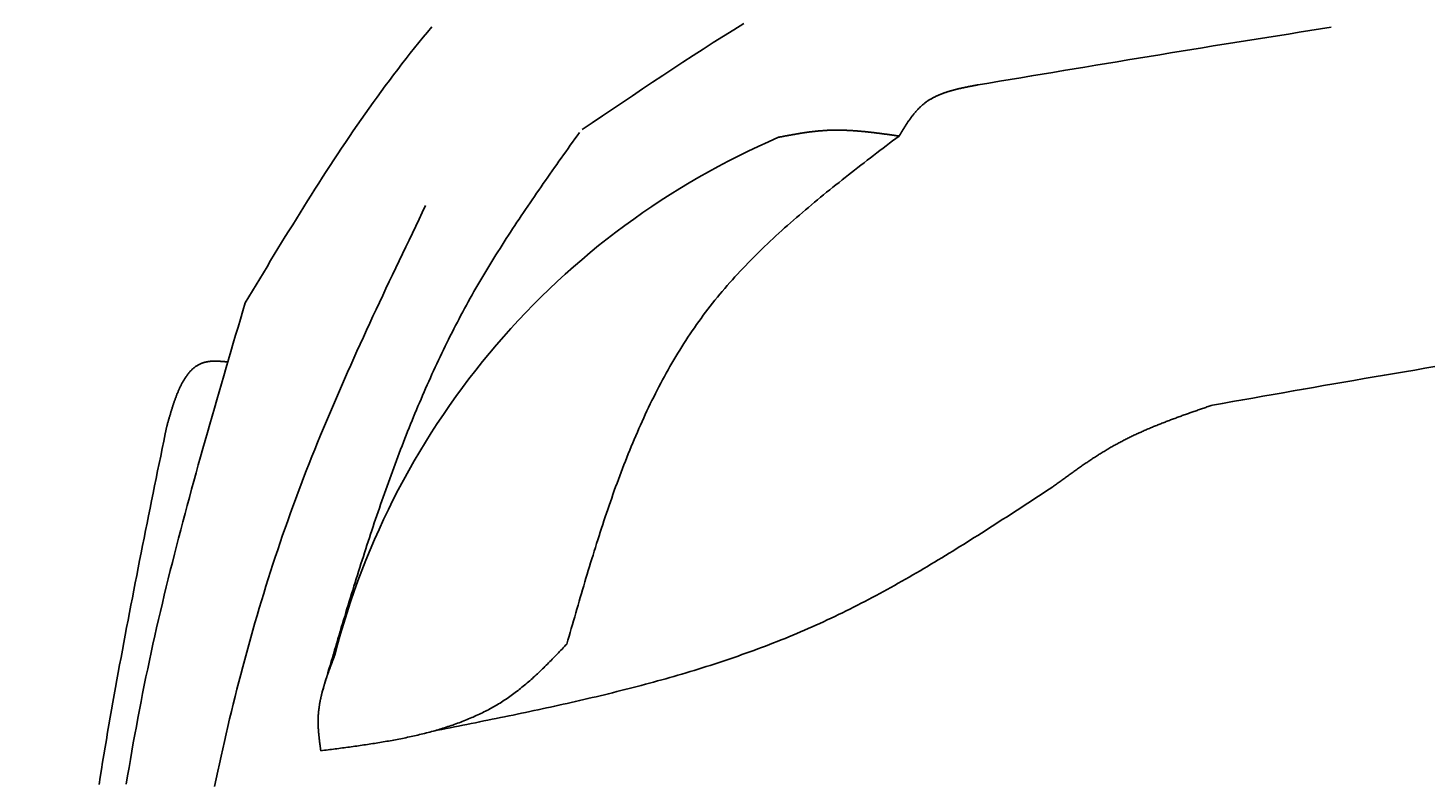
# Model space of a CAD drawing. Extents: x 715 to 7297, y 267 to 3702.
# Tile 10 of 62: x 1204 to 1818, y 2504 to 2834. Entities that reach past the tile are written whole.
import ezdxf

# ---------------------------------------------------------------- set-up
doc = ezdxf.new("R2010")
doc.units = 0
doc.layers.get('0').update_dxf_attribs({"linetype": 'CONTINUOUS'})
doc.layers.get('DEFPOINTS').update_dxf_attribs({"linetype": 'CONTINUOUS'})
for name, color, linetype in [('4', 3, 'CONTINUOUS'), ('5', 3, 'CONTINUOUS'), ('CAR', 10, 'CONTINUOUS')]:
    doc.layers.add(name, color=color, linetype=linetype)
doc.styles.get("Standard").update_dxf_attribs({"font": 'ISOCP.SHX'})
doc.dimstyles.get("Standard").update_dxf_attribs({"dimtxt": 2.5, "dimasz": 2.5, "dimexe": 1.25, "dimexo": 0.625, "dimtad": 1, "dimcen": 2.5, "dimazin": 3, "dimtfac": 1, "dimtmove": 0, "dimatfit": 3})

# ---------------------------------------------------------------- blocks, each defined once
blk = doc.blocks.new('PUNKT')
at = {"layer": '4', "color": 0, "linetype": 'BYBLOCK'}
blk.add_line((-0.5, 0), (-1, 0), dxfattribs=at)
at = {"layer": '4', "color": 0, "linetype": 'BYBLOCK', "const_width": 0.5}
blk.add_lwpolyline([(-0.25, 0, 1), (0.25, 0, 1)], format="xyb", close=True, dxfattribs=at)
blk = doc.blocks.new('*U16')
at = {"layer": '5', "color": 2}
blk.add_text('300', height=70, rotation=90, dxfattribs=at).set_placement((785.85, 1713.74))
blk = doc.blocks.new('*D4')
at = {"layer": '5'}
for p, q in [((1352.73, 3287.27), (775.85, 3287.27)), ((815.85, 327.27), (815.85, 3247.27)), ((1352.77, 287.27), (775.85, 287.27))]:
    blk.add_line(p, q, dxfattribs=at)
at = {"layer": 'DEFPOINTS', "color": 0}
for p in [(815.85, 3287.27), (1372.73, 3287.27), (1372.77, 287.27)]:
    blk.add_point(p, dxfattribs=at)
blk.add_blockref('*U16', (0, 0))
at = {"layer": '5', "xscale": 40, "yscale": 40, "zscale": 40}
for p, rotation in [((815.85, 3287.27), 90), ((815.85, 287.27), 270)]:
    blk.add_blockref('PUNKT', p, dxfattribs=dict(at, rotation=rotation))

msp = doc.modelspace()

# ---------------------------------------------------------------- linework, layer by layer
at = {"layer": 'CAR'}
for points in [[(1446.91, 2789.1, 0), (1451.31, 2792.07, 0), (1455.72, 2795.04, 0), (1460.12, 2798.01, 0), (1464.53, 2800.97, 0), (1468.94, 2803.93, 0), (1473.35, 2806.88, 0), (1477.77, 2809.82, 0), (1482.19, 2812.75, 0), (1486.61, 2815.67, 0), (1491.04, 2818.58, 0), (1495.48, 2821.47, 0), (1499.92, 2824.34, 0), (1504.37, 2827.19, 0), (1508.83, 2830.03, 0), (1513.29, 2832.84, 0), (1517.77, 2835.63, 0)], [(1299.16, 2713.13, 0), (1300.75, 2715.77, 0), (1302.34, 2718.41, 0), (1303.94, 2721.06, 0), (1305.53, 2723.7, 0), (1307.13, 2726.34, 0), (1308.72, 2728.97, 0), (1310.32, 2731.61, 0), (1311.92, 2734.25, 0), (1313.53, 2736.88, 0), (1315.13, 2739.51, 0), (1316.74, 2742.13, 0), (1318.35, 2744.75, 0), (1319.97, 2747.37, 0), (1321.59, 2749.99, 0), (1323.21, 2752.6, 0), (1324.84, 2755.2, 0), (1326.47, 2757.8, 0), (1328.11, 2760.39, 0), (1329.75, 2762.98, 0), (1331.4, 2765.56, 0), (1333.06, 2768.14, 0), (1334.72, 2770.71, 0), (1336.38, 2773.27, 0), (1338.06, 2775.83, 0), (1339.74, 2778.37, 0), (1341.43, 2780.91, 0), (1343.12, 2783.44, 0), (1344.83, 2785.97, 0), (1346.54, 2788.48, 0), (1348.26, 2790.98, 0), (1349.99, 2793.48, 0), (1351.73, 2795.96, 0), (1353.48, 2798.44, 0), (1355.24, 2800.9, 0), (1357, 2803.35, 0), (1358.78, 2805.79, 0), (1360.57, 2808.23, 0), (1362.37, 2810.64, 0), (1364.18, 2813.05, 0), (1366, 2815.44, 0), (1367.84, 2817.82, 0), (1369.68, 2820.19, 0), (1371.54, 2822.55, 0), (1373.42, 2824.89, 0), (1375.3, 2827.21, 0), (1377.2, 2829.52, 0), (1379.11, 2831.82, 0), (1381.03, 2834.1, 0)], [(1775.28, 2833.9, 0), (1770.57, 2833.17, 0), (1765.86, 2832.44, 0), (1761.15, 2831.7, 0), (1756.44, 2830.96, 0), (1751.74, 2830.22, 0), (1747.03, 2829.47, 0), (1742.33, 2828.72, 0), (1737.63, 2827.97, 0), (1732.93, 2827.22, 0), (1728.24, 2826.46, 0), (1723.54, 2825.71, 0), (1718.85, 2824.95, 0), (1714.16, 2824.19, 0), (1709.47, 2823.42, 0), (1704.78, 2822.66, 0), (1700.09, 2821.89, 0), (1695.4, 2821.12, 0), (1690.72, 2820.35, 0), (1686.03, 2819.58, 0), (1681.35, 2818.81, 0), (1676.67, 2818.04, 0), (1671.98, 2817.26, 0), (1667.3, 2816.49, 0), (1662.62, 2815.71, 0), (1657.94, 2814.93, 0), (1653.26, 2814.16, 0), (1648.58, 2813.38, 0), (1643.91, 2812.6, 0), (1639.23, 2811.82, 0), (1634.55, 2811.04, 0), (1629.87, 2810.26, 0), (1625.2, 2809.48, 0), (1620.52, 2808.7, 0)], [(1620.52, 2808.7, 0), (1620.24, 2808.65, 0), (1619.95, 2808.59, 0), (1619.67, 2808.54, 0), (1619.39, 2808.49, 0), (1619.11, 2808.44, 0), (1618.82, 2808.38, 0), (1618.54, 2808.33, 0), (1618.26, 2808.28, 0), (1617.98, 2808.22, 0), (1617.7, 2808.17, 0), (1617.42, 2808.12, 0), (1617.14, 2808.06, 0), (1616.85, 2808.01, 0), (1616.57, 2807.95, 0), (1616.29, 2807.9, 0), (1616.01, 2807.84, 0), (1615.73, 2807.79, 0), (1615.45, 2807.73, 0), (1615.17, 2807.68, 0), (1614.9, 2807.62, 0), (1614.62, 2807.56, 0), (1614.34, 2807.5, 0), (1614.06, 2807.44, 0), (1613.78, 2807.38, 0), (1613.51, 2807.32, 0), (1613.23, 2807.26, 0), (1612.96, 2807.2, 0), (1612.68, 2807.14, 0), (1612.41, 2807.08, 0), (1612.13, 2807.01, 0), (1611.86, 2806.95, 0), (1611.58, 2806.89, 0), (1611.31, 2806.82, 0), (1611.04, 2806.75, 0), (1610.77, 2806.69, 0), (1610.5, 2806.62, 0), (1610.23, 2806.55, 0), (1609.96, 2806.48, 0), (1609.69, 2806.41, 0), (1609.42, 2806.33, 0), (1609.15, 2806.26, 0), (1608.89, 2806.19, 0), (1608.62, 2806.11, 0), (1608.36, 2806.03, 0), (1608.09, 2805.96, 0), (1607.83, 2805.88, 0), (1607.57, 2805.8, 0), (1607.31, 2805.72, 0), (1607.04, 2805.64, 0), (1606.78, 2805.55, 0), (1606.53, 2805.47, 0), (1606.27, 2805.38, 0), (1606.01, 2805.29, 0), (1605.75, 2805.2, 0), (1605.5, 2805.11, 0), (1605.25, 2805.02, 0), (1604.99, 2804.93, 0), (1604.74, 2804.83, 0), (1604.49, 2804.74, 0), (1604.24, 2804.64, 0), (1603.99, 2804.54, 0), (1603.74, 2804.44, 0), (1603.5, 2804.34, 0), (1603.25, 2804.24, 0), (1603.01, 2804.13, 0), (1602.76, 2804.02, 0), (1602.52, 2803.91, 0), (1602.28, 2803.8, 0), (1602.04, 2803.69, 0), (1601.8, 2803.58, 0), (1601.57, 2803.46, 0), (1601.33, 2803.34, 0), (1601.1, 2803.22, 0), (1600.87, 2803.1, 0), (1600.63, 2802.98, 0), (1600.4, 2802.85, 0), (1600.18, 2802.73, 0), (1599.95, 2802.6, 0), (1599.72, 2802.47, 0), (1599.5, 2802.33, 0), (1599.28, 2802.2, 0), (1599.05, 2802.06, 0), (1598.83, 2801.92, 0), (1598.62, 2801.78, 0), (1598.4, 2801.64, 0), (1598.18, 2801.49, 0), (1597.97, 2801.34, 0), (1597.76, 2801.19, 0), (1597.55, 2801.04, 0), (1597.34, 2800.89, 0), (1597.13, 2800.73, 0), (1596.93, 2800.57, 0), (1596.72, 2800.41, 0), (1596.52, 2800.24, 0), (1596.32, 2800.08, 0), (1596.12, 2799.91, 0), (1595.92, 2799.74, 0), (1595.73, 2799.57, 0), (1595.53, 2799.39, 0), (1595.34, 2799.21, 0), (1595.15, 2799.03, 0), (1594.96, 2798.85, 0), (1594.77, 2798.67, 0), (1594.58, 2798.48, 0), (1594.4, 2798.3, 0), (1594.22, 2798.11, 0), (1594.03, 2797.92, 0), (1593.85, 2797.72, 0), (1593.67, 2797.53, 0), (1593.49, 2797.33, 0), (1593.32, 2797.13, 0), (1593.14, 2796.93, 0), (1592.96, 2796.73, 0), (1592.79, 2796.53, 0), (1592.62, 2796.32, 0), (1592.45, 2796.11, 0), (1592.28, 2795.91, 0), (1592.11, 2795.7, 0), (1591.94, 2795.49, 0), (1591.77, 2795.27, 0), (1591.6, 2795.06, 0), (1591.44, 2794.84, 0), (1591.27, 2794.63, 0), (1591.11, 2794.41, 0), (1590.95, 2794.19, 0), (1590.79, 2793.97, 0), (1590.63, 2793.75, 0), (1590.47, 2793.53, 0), (1590.31, 2793.3, 0), (1590.15, 2793.08, 0), (1589.99, 2792.85, 0), (1589.83, 2792.62, 0), (1589.68, 2792.4, 0), (1589.52, 2792.17, 0), (1589.37, 2791.94, 0), (1589.21, 2791.71, 0), (1589.06, 2791.48, 0), (1588.9, 2791.24, 0), (1588.75, 2791.01, 0), (1588.6, 2790.78, 0), (1588.45, 2790.54, 0), (1588.3, 2790.31, 0), (1588.14, 2790.07, 0), (1587.99, 2789.84, 0), (1587.84, 2789.6, 0), (1587.69, 2789.36, 0), (1587.54, 2789.13, 0), (1587.4, 2788.89, 0), (1587.25, 2788.65, 0), (1587.1, 2788.41, 0), (1586.95, 2788.17, 0), (1586.8, 2787.93, 0), (1586.65, 2787.69, 0), (1586.51, 2787.45, 0), (1586.36, 2787.21, 0), (1586.21, 2786.97, 0), (1586.06, 2786.73, 0), (1585.92, 2786.49, 0), (1585.77, 2786.25, 0)], [(1332.97, 2542.63, 0), (1333.45, 2544.28, 0), (1333.94, 2545.94, 0), (1334.43, 2547.59, 0), (1334.91, 2549.25, 0), (1335.4, 2550.9, 0), (1335.89, 2552.56, 0), (1336.38, 2554.21, 0), (1336.87, 2555.87, 0), (1337.36, 2557.52, 0), (1337.84, 2559.17, 0), (1338.33, 2560.83, 0), (1338.83, 2562.48, 0), (1339.32, 2564.13, 0), (1339.81, 2565.78, 0), (1340.3, 2567.44, 0), (1340.8, 2569.09, 0), (1341.29, 2570.74, 0), (1341.79, 2572.39, 0), (1342.28, 2574.04, 0), (1342.78, 2575.69, 0), (1343.28, 2577.34, 0), (1343.78, 2578.99, 0), (1344.28, 2580.63, 0), (1344.79, 2582.28, 0), (1345.29, 2583.93, 0), (1345.8, 2585.57, 0), (1346.3, 2587.22, 0), (1346.81, 2588.86, 0), (1347.32, 2590.5, 0), (1347.84, 2592.15, 0), (1348.35, 2593.79, 0), (1348.87, 2595.43, 0), (1349.38, 2597.07, 0), (1349.9, 2598.7, 0), (1350.43, 2600.34, 0), (1350.95, 2601.98, 0), (1351.47, 2603.61, 0), (1352, 2605.25, 0), (1352.53, 2606.88, 0), (1353.07, 2608.51, 0), (1353.6, 2610.14, 0), (1354.14, 2611.77, 0), (1354.68, 2613.4, 0), (1355.22, 2615.03, 0), (1355.76, 2616.65, 0), (1356.31, 2618.28, 0), (1356.86, 2619.9, 0), (1357.41, 2621.52, 0), (1357.97, 2623.14, 0), (1358.53, 2624.76, 0), (1359.09, 2626.38, 0), (1359.65, 2627.99, 0), (1360.22, 2629.61, 0), (1360.79, 2631.22, 0), (1361.36, 2632.83, 0), (1361.94, 2634.44, 0), (1362.52, 2636.05, 0), (1363.1, 2637.65, 0), (1363.69, 2639.26, 0), (1364.28, 2640.86, 0), (1364.87, 2642.46, 0), (1365.47, 2644.06, 0), (1366.07, 2645.65, 0), (1366.68, 2647.25, 0), (1367.29, 2648.84, 0), (1367.9, 2650.43, 0), (1368.51, 2652.02, 0), (1369.13, 2653.61, 0), (1369.76, 2655.19, 0), (1370.38, 2656.78, 0), (1371.02, 2658.36, 0), (1371.65, 2659.94, 0), (1372.29, 2661.51, 0), (1372.94, 2663.09, 0), (1373.59, 2664.66, 0), (1374.24, 2666.23, 0), (1374.9, 2667.8, 0), (1375.56, 2669.36, 0), (1376.23, 2670.93, 0), (1376.9, 2672.49, 0), (1377.57, 2674.05, 0), (1378.25, 2675.6, 0), (1378.94, 2677.16, 0), (1379.63, 2678.71, 0), (1380.32, 2680.26, 0), (1381.02, 2681.8, 0), (1381.73, 2683.35, 0), (1382.44, 2684.89, 0), (1383.15, 2686.43, 0), (1383.87, 2687.96, 0), (1384.6, 2689.49, 0), (1385.33, 2691.02, 0), (1386.07, 2692.55, 0), (1386.81, 2694.08, 0), (1387.56, 2695.6, 0), (1388.31, 2697.12, 0), (1389.07, 2698.63, 0), (1389.83, 2700.15, 0), (1390.6, 2701.66, 0), (1391.38, 2703.16, 0), (1392.16, 2704.67, 0), (1392.95, 2706.17, 0), (1393.74, 2707.67, 0), (1394.54, 2709.16, 0), (1395.34, 2710.66, 0), (1396.16, 2712.15, 0), (1396.97, 2713.63, 0), (1397.8, 2715.11, 0), (1398.63, 2716.59, 0), (1399.46, 2718.07, 0), (1400.31, 2719.54, 0), (1401.15, 2721.01, 0), (1402.01, 2722.48, 0), (1402.87, 2723.94, 0), (1403.74, 2725.4, 0), (1404.61, 2726.86, 0), (1405.49, 2728.32, 0), (1406.37, 2729.77, 0), (1407.26, 2731.22, 0), (1408.15, 2732.67, 0), (1409.05, 2734.11, 0), (1409.95, 2735.55, 0), (1410.86, 2736.99, 0), (1411.78, 2738.43, 0), (1412.69, 2739.86, 0), (1413.62, 2741.3, 0), (1414.54, 2742.73, 0), (1415.47, 2744.16, 0), (1416.41, 2745.58, 0), (1417.34, 2747.01, 0), (1418.28, 2748.43, 0), (1419.23, 2749.85, 0), (1420.18, 2751.27, 0), (1421.13, 2752.69, 0), (1422.09, 2754.1, 0), (1423.04, 2755.52, 0), (1424.01, 2756.93, 0), (1424.97, 2758.34, 0), (1425.94, 2759.75, 0), (1426.91, 2761.16, 0), (1427.88, 2762.56, 0), (1428.85, 2763.97, 0), (1429.83, 2765.37, 0), (1430.81, 2766.78, 0), (1431.79, 2768.18, 0), (1432.77, 2769.58, 0), (1433.75, 2770.98, 0), (1434.74, 2772.38, 0), (1435.72, 2773.78, 0), (1436.71, 2775.18, 0), (1437.7, 2776.58, 0), (1438.69, 2777.98, 0), (1439.68, 2779.38, 0), (1440.67, 2780.77, 0), (1441.67, 2782.17, 0), (1442.66, 2783.56, 0), (1443.65, 2784.96, 0), (1444.65, 2786.36, 0), (1445.64, 2787.75, 0)], [(1585.77, 2786.25, 0), (1584.37, 2785.19, 0), (1582.98, 2784.13, 0), (1581.59, 2783.06, 0), (1580.19, 2782, 0), (1578.8, 2780.94, 0), (1577.41, 2779.88, 0), (1576.02, 2778.81, 0), (1574.63, 2777.75, 0), (1573.24, 2776.68, 0), (1571.86, 2775.61, 0), (1570.47, 2774.54, 0), (1569.09, 2773.47, 0), (1567.71, 2772.4, 0), (1566.33, 2771.33, 0), (1564.95, 2770.25, 0), (1563.58, 2769.18, 0), (1562.21, 2768.1, 0), (1560.84, 2767.02, 0), (1559.48, 2765.93, 0), (1558.11, 2764.85, 0), (1556.76, 2763.76, 0), (1555.4, 2762.67, 0), (1554.05, 2761.58, 0), (1552.7, 2760.48, 0), (1551.36, 2759.39, 0), (1550.02, 2758.28, 0), (1548.69, 2757.18, 0), (1547.36, 2756.07, 0), (1546.04, 2754.96, 0), (1544.72, 2753.84, 0), (1543.4, 2752.73, 0), (1542.09, 2751.6, 0), (1540.79, 2750.48, 0), (1539.49, 2749.35, 0), (1538.2, 2748.21, 0), (1536.92, 2747.07, 0), (1535.64, 2745.93, 0), (1534.36, 2744.78, 0), (1533.1, 2743.63, 0), (1531.84, 2742.47, 0), (1530.58, 2741.31, 0), (1529.34, 2740.15, 0), (1528.1, 2738.97, 0), (1526.87, 2737.8, 0), (1525.64, 2736.62, 0), (1524.43, 2735.43, 0), (1523.22, 2734.23, 0), (1522.02, 2733.03, 0), (1520.83, 2731.83, 0), (1519.64, 2730.62, 0), (1518.47, 2729.4, 0), (1517.3, 2728.18, 0), (1516.14, 2726.95, 0), (1515, 2725.71, 0), (1513.86, 2724.47, 0), (1512.73, 2723.22, 0), (1511.61, 2721.97, 0), (1510.5, 2720.7, 0), (1509.4, 2719.43, 0), (1508.31, 2718.15, 0), (1507.23, 2716.87, 0), (1506.16, 2715.58, 0), (1505.1, 2714.28, 0), (1504.05, 2712.97, 0), (1503.02, 2711.66, 0), (1501.99, 2710.33, 0), (1500.98, 2709, 0), (1499.97, 2707.66, 0), (1498.98, 2706.32, 0), (1498, 2704.96, 0), (1497.03, 2703.6, 0), (1496.07, 2702.23, 0), (1495.13, 2700.85, 0), (1494.19, 2699.47, 0), (1493.26, 2698.08, 0), (1492.35, 2696.68, 0), (1491.44, 2695.27, 0), (1490.54, 2693.85, 0), (1489.66, 2692.43, 0), (1488.78, 2691, 0), (1487.91, 2689.57, 0), (1487.06, 2688.13, 0), (1486.21, 2686.68, 0), (1485.37, 2685.22, 0), (1484.54, 2683.76, 0), (1483.72, 2682.29, 0), (1482.91, 2680.82, 0), (1482.11, 2679.34, 0), (1481.32, 2677.85, 0), (1480.53, 2676.36, 0), (1479.76, 2674.86, 0), (1478.99, 2673.35, 0), (1478.23, 2671.84, 0), (1477.48, 2670.33, 0), (1476.73, 2668.8, 0), (1476, 2667.28, 0), (1475.27, 2665.74, 0), (1474.55, 2664.2, 0), (1473.84, 2662.66, 0), (1473.13, 2661.11, 0), (1472.43, 2659.56, 0), (1471.74, 2658, 0), (1471.06, 2656.43, 0), (1470.38, 2654.86, 0), (1469.71, 2653.29, 0), (1469.05, 2651.71, 0), (1468.39, 2650.13, 0), (1467.74, 2648.54, 0), (1467.1, 2646.95, 0), (1466.46, 2645.35, 0), (1465.83, 2643.75, 0), (1465.2, 2642.14, 0), (1464.58, 2640.53, 0), (1463.97, 2638.92, 0), (1463.36, 2637.3, 0), (1462.75, 2635.68, 0), (1462.15, 2634.06, 0), (1461.56, 2632.43, 0), (1460.97, 2630.8, 0), (1460.39, 2629.16, 0), (1459.81, 2627.52, 0), (1459.24, 2625.88, 0), (1458.67, 2624.23, 0), (1458.1, 2622.59, 0), (1457.54, 2620.93, 0), (1456.99, 2619.28, 0), (1456.43, 2617.62, 0), (1455.89, 2615.96, 0), (1455.34, 2614.3, 0), (1454.8, 2612.63, 0), (1454.26, 2610.96, 0), (1453.73, 2609.29, 0), (1453.2, 2607.62, 0), (1452.67, 2605.95, 0), (1452.15, 2604.27, 0), (1451.63, 2602.59, 0), (1451.11, 2600.91, 0), (1450.59, 2599.22, 0), (1450.08, 2597.54, 0), (1449.57, 2595.85, 0), (1449.06, 2594.16, 0), (1448.55, 2592.47, 0), (1448.05, 2590.78, 0), (1447.55, 2589.09, 0), (1447.05, 2587.39, 0), (1446.55, 2585.7, 0), (1446.05, 2584, 0), (1445.56, 2582.3, 0), (1445.06, 2580.61, 0), (1444.57, 2578.91, 0), (1444.08, 2577.21, 0), (1443.59, 2575.5, 0), (1443.1, 2573.8, 0), (1442.61, 2572.1, 0), (1442.12, 2570.4, 0), (1441.63, 2568.69, 0), (1441.14, 2566.99, 0), (1440.66, 2565.29, 0), (1440.17, 2563.58, 0)], [(1585.77, 2786.25, 0), (1585.43, 2786.3, 0), (1585.1, 2786.35, 0), (1584.77, 2786.39, 0), (1584.43, 2786.44, 0), (1584.1, 2786.49, 0), (1583.77, 2786.53, 0), (1583.43, 2786.58, 0), (1583.1, 2786.63, 0), (1582.77, 2786.68, 0), (1582.43, 2786.72, 0), (1582.1, 2786.77, 0), (1581.76, 2786.82, 0), (1581.43, 2786.86, 0), (1581.1, 2786.91, 0), (1580.76, 2786.95, 0), (1580.43, 2787, 0), (1580.1, 2787.04, 0), (1579.76, 2787.09, 0), (1579.43, 2787.13, 0), (1579.1, 2787.18, 0), (1578.76, 2787.22, 0), (1578.43, 2787.27, 0), (1578.1, 2787.31, 0), (1577.76, 2787.35, 0), (1577.43, 2787.4, 0), (1577.09, 2787.44, 0), (1576.76, 2787.48, 0), (1576.43, 2787.52, 0), (1576.09, 2787.57, 0), (1575.76, 2787.61, 0), (1575.43, 2787.65, 0), (1575.09, 2787.69, 0), (1574.76, 2787.73, 0), (1574.43, 2787.77, 0), (1574.09, 2787.81, 0), (1573.76, 2787.84, 0), (1573.43, 2787.88, 0), (1573.09, 2787.92, 0), (1572.76, 2787.96, 0), (1572.43, 2787.99, 0), (1572.09, 2788.03, 0), (1571.76, 2788.06, 0), (1571.43, 2788.1, 0), (1571.09, 2788.13, 0), (1570.76, 2788.17, 0), (1570.43, 2788.2, 0), (1570.09, 2788.23, 0), (1569.76, 2788.26, 0), (1569.43, 2788.29, 0), (1569.1, 2788.32, 0), (1568.76, 2788.35, 0), (1568.43, 2788.38, 0), (1568.1, 2788.41, 0), (1567.76, 2788.43, 0), (1567.43, 2788.46, 0), (1567.1, 2788.49, 0), (1566.76, 2788.51, 0), (1566.43, 2788.53, 0), (1566.1, 2788.56, 0), (1565.77, 2788.58, 0), (1565.43, 2788.6, 0), (1565.1, 2788.62, 0), (1564.77, 2788.64, 0), (1564.44, 2788.66, 0), (1564.1, 2788.68, 0), (1563.77, 2788.69, 0), (1563.44, 2788.71, 0), (1563.11, 2788.73, 0), (1562.77, 2788.74, 0), (1562.44, 2788.75, 0), (1562.11, 2788.76, 0), (1561.78, 2788.78, 0), (1561.44, 2788.79, 0), (1561.11, 2788.79, 0), (1560.78, 2788.8, 0), (1560.45, 2788.81, 0), (1560.11, 2788.82, 0), (1559.78, 2788.82, 0), (1559.45, 2788.82, 0), (1559.12, 2788.83, 0), (1558.79, 2788.83, 0), (1558.45, 2788.83, 0), (1558.12, 2788.83, 0), (1557.79, 2788.82, 0), (1557.46, 2788.82, 0), (1557.13, 2788.82, 0), (1556.79, 2788.81, 0), (1556.46, 2788.8, 0), (1556.13, 2788.8, 0), (1555.8, 2788.79, 0), (1555.47, 2788.78, 0), (1555.14, 2788.76, 0), (1554.8, 2788.75, 0), (1554.47, 2788.74, 0), (1554.14, 2788.72, 0), (1553.81, 2788.7, 0), (1553.48, 2788.68, 0), (1553.15, 2788.66, 0), (1552.82, 2788.64, 0), (1552.48, 2788.62, 0), (1552.15, 2788.59, 0), (1551.82, 2788.57, 0), (1551.49, 2788.54, 0), (1551.16, 2788.51, 0), (1550.83, 2788.49, 0), (1550.5, 2788.46, 0), (1550.17, 2788.42, 0), (1549.84, 2788.39, 0), (1549.51, 2788.36, 0), (1549.17, 2788.32, 0), (1548.84, 2788.29, 0), (1548.51, 2788.25, 0), (1548.18, 2788.21, 0), (1547.85, 2788.17, 0), (1547.52, 2788.13, 0), (1547.19, 2788.09, 0), (1546.86, 2788.05, 0), (1546.53, 2788.01, 0), (1546.2, 2787.96, 0), (1545.87, 2787.92, 0), (1545.54, 2787.87, 0), (1545.21, 2787.83, 0), (1544.88, 2787.78, 0), (1544.55, 2787.73, 0), (1544.22, 2787.68, 0), (1543.89, 2787.63, 0), (1543.56, 2787.58, 0), (1543.23, 2787.53, 0), (1542.9, 2787.48, 0), (1542.56, 2787.43, 0), (1542.23, 2787.37, 0), (1541.9, 2787.32, 0), (1541.57, 2787.26, 0), (1541.24, 2787.21, 0), (1540.91, 2787.15, 0), (1540.58, 2787.1, 0), (1540.25, 2787.04, 0), (1539.92, 2786.98, 0), (1539.59, 2786.93, 0), (1539.26, 2786.87, 0), (1538.93, 2786.81, 0), (1538.6, 2786.75, 0), (1538.27, 2786.69, 0), (1537.94, 2786.63, 0), (1537.61, 2786.57, 0), (1537.28, 2786.51, 0), (1536.95, 2786.45, 0), (1536.62, 2786.39, 0), (1536.29, 2786.33, 0), (1535.96, 2786.27, 0), (1535.63, 2786.21, 0), (1535.3, 2786.15, 0), (1534.97, 2786.09, 0), (1534.64, 2786.02, 0), (1534.31, 2785.96, 0), (1533.98, 2785.9, 0), (1533.65, 2785.84, 0), (1533.33, 2785.78, 0), (1533, 2785.71, 0)], [(1378.27, 2755.79, 0), (1376.81, 2752.76, 0), (1375.35, 2749.73, 0), (1373.9, 2746.7, 0), (1372.44, 2743.67, 0), (1370.99, 2740.64, 0), (1369.53, 2737.61, 0), (1368.08, 2734.57, 0), (1366.63, 2731.54, 0), (1365.19, 2728.51, 0), (1363.74, 2725.47, 0), (1362.31, 2722.43, 0), (1360.87, 2719.39, 0), (1359.44, 2716.36, 0), (1358.01, 2713.31, 0), (1356.59, 2710.27, 0), (1355.17, 2707.23, 0), (1353.76, 2704.18, 0), (1352.35, 2701.13, 0), (1350.95, 2698.08, 0), (1349.56, 2695.03, 0), (1348.17, 2691.97, 0), (1346.79, 2688.91, 0), (1345.42, 2685.85, 0), (1344.05, 2682.78, 0), (1342.7, 2679.72, 0), (1341.35, 2676.65, 0), (1340.01, 2673.57, 0), (1338.68, 2670.5, 0), (1337.36, 2667.41, 0), (1336.05, 2664.33, 0), (1334.75, 2661.24, 0), (1333.46, 2658.15, 0), (1332.18, 2655.05, 0), (1330.91, 2651.95, 0), (1329.65, 2648.85, 0), (1328.41, 2645.74, 0), (1327.18, 2642.63, 0), (1325.96, 2639.51, 0), (1324.75, 2636.39, 0), (1323.55, 2633.26, 0), (1322.37, 2630.13, 0), (1321.21, 2626.99, 0), (1320.05, 2623.85, 0), (1318.92, 2620.7, 0), (1317.79, 2617.55, 0), (1316.68, 2614.39, 0), (1315.58, 2611.23, 0), (1314.5, 2608.06, 0), (1313.43, 2604.89, 0), (1312.37, 2601.71, 0), (1311.33, 2598.53, 0), (1310.3, 2595.34, 0), (1309.28, 2592.15, 0), (1308.28, 2588.95, 0), (1307.29, 2585.75, 0), (1306.31, 2582.55, 0), (1305.34, 2579.34, 0), (1304.39, 2576.13, 0), (1303.45, 2572.91, 0), (1302.52, 2569.69, 0), (1301.61, 2566.46, 0), (1300.71, 2563.23, 0), (1299.81, 2560, 0), (1298.94, 2556.76, 0), (1298.07, 2553.52, 0), (1297.22, 2550.27, 0), (1296.37, 2547.02, 0), (1295.54, 2543.77, 0), (1294.72, 2540.52, 0), (1293.92, 2537.26, 0), (1293.12, 2533.99, 0), (1292.34, 2530.73, 0), (1291.56, 2527.46, 0), (1290.8, 2524.18, 0), (1290.05, 2520.91, 0), (1289.31, 2517.63, 0), (1288.58, 2514.35, 0), (1287.86, 2511.06, 0), (1287.16, 2507.77, 0), (1286.46, 2504.48, 0), (1285.77, 2501.18, 0)], [(1247.04, 2502.15, 0), (1247.63, 2505.78, 0), (1248.24, 2509.4, 0), (1248.85, 2513.02, 0), (1249.48, 2516.64, 0), (1250.12, 2520.26, 0), (1250.77, 2523.88, 0), (1251.44, 2527.49, 0), (1252.11, 2531.1, 0), (1252.8, 2534.71, 0), (1253.5, 2538.32, 0), (1254.21, 2541.92, 0), (1254.93, 2545.52, 0), (1255.67, 2549.12, 0), (1256.42, 2552.72, 0), (1257.18, 2556.32, 0), (1257.95, 2559.91, 0), (1258.74, 2563.51, 0), (1259.54, 2567.1, 0), (1260.35, 2570.68, 0), (1261.17, 2574.27, 0), (1262.01, 2577.86, 0), (1262.85, 2581.44, 0), (1263.71, 2585.02, 0), (1264.57, 2588.6, 0), (1265.45, 2592.17, 0), (1266.33, 2595.75, 0), (1267.23, 2599.32, 0), (1268.13, 2602.9, 0), (1269.04, 2606.47, 0), (1269.96, 2610.04, 0), (1270.89, 2613.6, 0), (1271.83, 2617.17, 0), (1272.78, 2620.74, 0), (1273.73, 2624.3, 0), (1274.69, 2627.86, 0), (1275.66, 2631.42, 0), (1276.63, 2634.98, 0), (1277.61, 2638.54, 0), (1278.6, 2642.1, 0), (1279.59, 2645.66, 0), (1280.59, 2649.22, 0), (1281.59, 2652.77, 0), (1282.6, 2656.33, 0), (1283.61, 2659.88, 0), (1284.63, 2663.43, 0), (1285.65, 2666.99, 0), (1286.68, 2670.54, 0), (1287.7, 2674.09, 0), (1288.73, 2677.64, 0), (1289.77, 2681.19, 0), (1290.81, 2684.74, 0), (1291.84, 2688.29, 0), (1292.89, 2691.84, 0), (1293.93, 2695.39, 0), (1294.97, 2698.93, 0), (1296.02, 2702.48, 0), (1297.06, 2706.03, 0), (1298.11, 2709.58, 0), (1299.16, 2713.13, 0)], [(1291.53, 2687.22, 0), (1291.25, 2687.25, 0), (1290.97, 2687.27, 0), (1290.69, 2687.3, 0), (1290.41, 2687.32, 0), (1290.13, 2687.34, 0), (1289.84, 2687.37, 0), (1289.56, 2687.39, 0), (1289.29, 2687.41, 0), (1289.01, 2687.43, 0), (1288.73, 2687.45, 0), (1288.45, 2687.47, 0), (1288.17, 2687.49, 0), (1287.9, 2687.51, 0), (1287.62, 2687.52, 0), (1287.35, 2687.53, 0), (1287.07, 2687.54, 0), (1286.8, 2687.55, 0), (1286.53, 2687.56, 0), (1286.26, 2687.56, 0), (1285.99, 2687.57, 0), (1285.73, 2687.57, 0), (1285.46, 2687.56, 0), (1285.2, 2687.56, 0), (1284.93, 2687.55, 0), (1284.67, 2687.54, 0), (1284.41, 2687.53, 0), (1284.15, 2687.51, 0), (1283.9, 2687.49, 0), (1283.65, 2687.46, 0), (1283.39, 2687.44, 0), (1283.14, 2687.4, 0), (1282.9, 2687.37, 0), (1282.65, 2687.33, 0), (1282.41, 2687.29, 0), (1282.17, 2687.24, 0), (1281.93, 2687.19, 0), (1281.69, 2687.13, 0), (1281.46, 2687.07, 0), (1281.23, 2687.01, 0), (1281, 2686.94, 0), (1280.77, 2686.87, 0), (1280.55, 2686.79, 0), (1280.32, 2686.71, 0), (1280.1, 2686.63, 0), (1279.89, 2686.54, 0), (1279.67, 2686.45, 0), (1279.46, 2686.35, 0), (1279.25, 2686.25, 0), (1279.04, 2686.15, 0), (1278.83, 2686.04, 0), (1278.63, 2685.93, 0), (1278.42, 2685.81, 0), (1278.22, 2685.69, 0), (1278.02, 2685.57, 0), (1277.83, 2685.44, 0), (1277.63, 2685.31, 0), (1277.44, 2685.18, 0), (1277.25, 2685.04, 0), (1277.06, 2684.9, 0), (1276.88, 2684.75, 0), (1276.69, 2684.61, 0), (1276.51, 2684.46, 0), (1276.33, 2684.3, 0), (1276.15, 2684.14, 0), (1275.97, 2683.98, 0), (1275.8, 2683.82, 0), (1275.62, 2683.65, 0), (1275.45, 2683.48, 0), (1275.28, 2683.3, 0), (1275.11, 2683.13, 0), (1274.95, 2682.95, 0), (1274.78, 2682.76, 0), (1274.62, 2682.58, 0), (1274.46, 2682.39, 0), (1274.3, 2682.19, 0), (1274.14, 2682, 0), (1273.98, 2681.8, 0), (1273.83, 2681.6, 0), (1273.68, 2681.4, 0), (1273.52, 2681.19, 0), (1273.37, 2680.98, 0), (1273.22, 2680.77, 0), (1273.08, 2680.55, 0), (1272.93, 2680.34, 0), (1272.79, 2680.12, 0), (1272.65, 2679.89, 0), (1272.5, 2679.67, 0), (1272.36, 2679.44, 0), (1272.23, 2679.21, 0), (1272.09, 2678.98, 0), (1271.95, 2678.74, 0), (1271.82, 2678.51, 0), (1271.68, 2678.27, 0), (1271.55, 2678.02, 0), (1271.42, 2677.78, 0), (1271.29, 2677.53, 0), (1271.16, 2677.28, 0), (1271.04, 2677.03, 0), (1270.91, 2676.78, 0), (1270.79, 2676.53, 0), (1270.66, 2676.27, 0), (1270.54, 2676.01, 0), (1270.42, 2675.75, 0), (1270.3, 2675.49, 0), (1270.18, 2675.22, 0), (1270.06, 2674.95, 0), (1269.94, 2674.69, 0), (1269.83, 2674.42, 0), (1269.71, 2674.14, 0), (1269.6, 2673.87, 0), (1269.49, 2673.59, 0), (1269.37, 2673.32, 0), (1269.26, 2673.04, 0), (1269.15, 2672.76, 0), (1269.04, 2672.47, 0), (1268.93, 2672.19, 0), (1268.83, 2671.91, 0), (1268.72, 2671.62, 0), (1268.61, 2671.33, 0), (1268.51, 2671.04, 0), (1268.4, 2670.75, 0), (1268.3, 2670.46, 0), (1268.2, 2670.17, 0), (1268.09, 2669.87, 0), (1267.99, 2669.57, 0), (1267.89, 2669.28, 0), (1267.79, 2668.98, 0), (1267.69, 2668.68, 0), (1267.59, 2668.38, 0), (1267.49, 2668.08, 0), (1267.39, 2667.78, 0), (1267.3, 2667.47, 0), (1267.2, 2667.17, 0), (1267.1, 2666.86, 0), (1267.01, 2666.56, 0), (1266.91, 2666.25, 0), (1266.82, 2665.94, 0), (1266.72, 2665.63, 0), (1266.63, 2665.32, 0), (1266.53, 2665.01, 0), (1266.44, 2664.7, 0), (1266.35, 2664.39, 0), (1266.25, 2664.08, 0), (1266.16, 2663.77, 0), (1266.07, 2663.46, 0), (1265.98, 2663.14, 0), (1265.88, 2662.83, 0), (1265.79, 2662.51, 0), (1265.7, 2662.2, 0), (1265.61, 2661.88, 0), (1265.52, 2661.57, 0), (1265.43, 2661.25, 0), (1265.34, 2660.94, 0), (1265.25, 2660.62, 0), (1265.16, 2660.31, 0), (1265.07, 2659.99, 0), (1264.98, 2659.67, 0), (1264.89, 2659.36, 0), (1264.8, 2659.04, 0)], [(1820.7, 2685.17, 0), (1816.26, 2684.43, 0), (1811.82, 2683.68, 0), (1807.39, 2682.94, 0), (1802.95, 2682.18, 0), (1798.52, 2681.43, 0), (1794.08, 2680.67, 0), (1789.64, 2679.91, 0), (1785.21, 2679.15, 0), (1780.77, 2678.38, 0), (1776.34, 2677.61, 0), (1771.9, 2676.84, 0), (1767.47, 2676.07, 0), (1763.03, 2675.3, 0), (1758.6, 2674.52, 0), (1754.16, 2673.74, 0), (1749.73, 2672.96, 0), (1745.29, 2672.18, 0), (1740.86, 2671.4, 0), (1736.42, 2670.62, 0), (1731.99, 2669.84, 0), (1727.55, 2669.06, 0), (1723.12, 2668.28, 0)], [(1723.12, 2668.28, 0), (1722.65, 2668.12, 0), (1722.17, 2667.95, 0), (1721.7, 2667.79, 0), (1721.23, 2667.63, 0), (1720.75, 2667.47, 0), (1720.28, 2667.3, 0), (1719.81, 2667.14, 0), (1719.33, 2666.98, 0), (1718.86, 2666.82, 0), (1718.39, 2666.65, 0), (1717.91, 2666.49, 0), (1717.44, 2666.33, 0), (1716.97, 2666.16, 0), (1716.5, 2666, 0), (1716.02, 2665.83, 0), (1715.55, 2665.67, 0), (1715.08, 2665.51, 0), (1714.61, 2665.34, 0), (1714.14, 2665.17, 0), (1713.66, 2665.01, 0), (1713.19, 2664.84, 0), (1712.72, 2664.68, 0), (1712.25, 2664.51, 0), (1711.78, 2664.34, 0), (1711.31, 2664.17, 0), (1710.84, 2664.01, 0), (1710.37, 2663.84, 0), (1709.9, 2663.67, 0), (1709.43, 2663.5, 0), (1708.96, 2663.33, 0), (1708.49, 2663.16, 0), (1708.02, 2662.99, 0), (1707.56, 2662.82, 0), (1707.09, 2662.64, 0), (1706.62, 2662.47, 0), (1706.15, 2662.3, 0), (1705.69, 2662.12, 0), (1705.22, 2661.95, 0), (1704.75, 2661.77, 0), (1704.29, 2661.6, 0), (1703.82, 2661.42, 0), (1703.36, 2661.24, 0), (1702.89, 2661.06, 0), (1702.43, 2660.88, 0), (1701.96, 2660.7, 0), (1701.5, 2660.52, 0), (1701.04, 2660.34, 0), (1700.57, 2660.16, 0), (1700.11, 2659.97, 0), (1699.65, 2659.79, 0), (1699.19, 2659.6, 0), (1698.73, 2659.42, 0), (1698.27, 2659.23, 0), (1697.81, 2659.04, 0), (1697.35, 2658.85, 0), (1696.89, 2658.66, 0), (1696.43, 2658.47, 0), (1695.98, 2658.28, 0), (1695.52, 2658.09, 0), (1695.06, 2657.89, 0), (1694.61, 2657.7, 0), (1694.15, 2657.5, 0), (1693.7, 2657.3, 0), (1693.24, 2657.11, 0), (1692.79, 2656.91, 0), (1692.34, 2656.7, 0), (1691.89, 2656.5, 0), (1691.43, 2656.3, 0), (1690.98, 2656.09, 0), (1690.53, 2655.89, 0), (1690.08, 2655.68, 0), (1689.63, 2655.47, 0), (1689.19, 2655.26, 0), (1688.74, 2655.05, 0), (1688.29, 2654.84, 0), (1687.85, 2654.63, 0), (1687.4, 2654.41, 0), (1686.96, 2654.19, 0), (1686.51, 2653.98, 0), (1686.07, 2653.76, 0), (1685.63, 2653.54, 0), (1685.19, 2653.31, 0), (1684.75, 2653.09, 0), (1684.31, 2652.86, 0), (1683.87, 2652.64, 0), (1683.43, 2652.41, 0), (1682.99, 2652.18, 0), (1682.55, 2651.95, 0), (1682.12, 2651.71, 0), (1681.68, 2651.48, 0), (1681.25, 2651.24, 0), (1680.82, 2651.01, 0), (1680.39, 2650.77, 0), (1679.95, 2650.52, 0), (1679.52, 2650.28, 0), (1679.09, 2650.04, 0), (1678.66, 2649.79, 0), (1678.24, 2649.54, 0), (1677.81, 2649.29, 0), (1677.38, 2649.04, 0), (1676.96, 2648.79, 0), (1676.53, 2648.54, 0), (1676.11, 2648.28, 0), (1675.69, 2648.03, 0), (1675.26, 2647.77, 0), (1674.84, 2647.51, 0), (1674.42, 2647.25, 0), (1674, 2646.99, 0), (1673.58, 2646.73, 0), (1673.16, 2646.46, 0), (1672.74, 2646.2, 0), (1672.32, 2645.93, 0), (1671.91, 2645.66, 0), (1671.49, 2645.39, 0), (1671.07, 2645.12, 0), (1670.66, 2644.85, 0), (1670.24, 2644.58, 0), (1669.83, 2644.31, 0), (1669.42, 2644.03, 0), (1669, 2643.76, 0), (1668.59, 2643.48, 0), (1668.18, 2643.2, 0), (1667.77, 2642.92, 0), (1667.36, 2642.65, 0), (1666.94, 2642.37, 0), (1666.53, 2642.08, 0), (1666.12, 2641.8, 0), (1665.71, 2641.52, 0), (1665.31, 2641.24, 0), (1664.9, 2640.95, 0), (1664.49, 2640.67, 0), (1664.08, 2640.38, 0), (1663.67, 2640.1, 0), (1663.27, 2639.81, 0), (1662.86, 2639.52, 0), (1662.45, 2639.24, 0), (1662.05, 2638.95, 0), (1661.64, 2638.66, 0), (1661.24, 2638.37, 0), (1660.83, 2638.08, 0), (1660.42, 2637.79, 0), (1660.02, 2637.5, 0), (1659.62, 2637.21, 0), (1659.21, 2636.91, 0), (1658.81, 2636.62, 0), (1658.4, 2636.33, 0), (1658, 2636.04, 0), (1657.59, 2635.74, 0), (1657.19, 2635.45, 0), (1656.79, 2635.16, 0), (1656.38, 2634.86, 0), (1655.98, 2634.57, 0), (1655.58, 2634.27, 0), (1655.17, 2633.98, 0), (1654.77, 2633.68, 0), (1654.37, 2633.39, 0), (1653.97, 2633.1, 0), (1653.56, 2632.8, 0), (1653.16, 2632.51, 0)], [(1264.8, 2659.04, 0), (1264.13, 2655.77, 0), (1263.46, 2652.5, 0), (1262.79, 2649.24, 0), (1262.13, 2645.97, 0), (1261.46, 2642.7, 0), (1260.79, 2639.43, 0), (1260.13, 2636.17, 0), (1259.46, 2632.9, 0), (1258.8, 2629.63, 0), (1258.14, 2626.36, 0), (1257.48, 2623.09, 0), (1256.82, 2619.83, 0), (1256.16, 2616.56, 0), (1255.5, 2613.29, 0), (1254.85, 2610.02, 0), (1254.19, 2606.75, 0), (1253.54, 2603.48, 0), (1252.9, 2600.21, 0), (1252.25, 2596.94, 0), (1251.61, 2593.67, 0), (1250.96, 2590.4, 0), (1250.33, 2587.13, 0), (1249.69, 2583.86, 0), (1249.06, 2580.59, 0), (1248.43, 2577.32, 0), (1247.8, 2574.04, 0), (1247.18, 2570.77, 0), (1246.56, 2567.5, 0), (1245.94, 2564.23, 0), (1245.33, 2560.95, 0), (1244.72, 2557.68, 0), (1244.12, 2554.4, 0), (1243.52, 2551.13, 0), (1242.92, 2547.85, 0), (1242.33, 2544.58, 0), (1241.74, 2541.3, 0), (1241.16, 2538.03, 0), (1240.58, 2534.75, 0), (1240.01, 2531.47, 0), (1239.44, 2528.19, 0), (1238.87, 2524.91, 0), (1238.32, 2521.63, 0), (1237.76, 2518.35, 0), (1237.22, 2515.07, 0), (1236.67, 2511.79, 0), (1236.14, 2508.51, 0), (1235.61, 2505.23, 0), (1235.08, 2501.95, 0)], [(1653.16, 2632.51, 0), (1651.6, 2631.48, 0), (1650.04, 2630.46, 0), (1648.48, 2629.43, 0), (1646.92, 2628.41, 0), (1645.36, 2627.39, 0), (1643.8, 2626.37, 0), (1642.24, 2625.35, 0), (1640.68, 2624.33, 0), (1639.12, 2623.31, 0), (1637.56, 2622.29, 0), (1635.99, 2621.27, 0), (1634.43, 2620.26, 0), (1632.87, 2619.24, 0), (1631.3, 2618.23, 0), (1629.74, 2617.22, 0), (1628.17, 2616.21, 0), (1626.6, 2615.21, 0), (1625.04, 2614.2, 0), (1623.47, 2613.2, 0), (1621.9, 2612.2, 0), (1620.33, 2611.2, 0), (1618.76, 2610.21, 0), (1617.18, 2609.22, 0), (1615.61, 2608.23, 0), (1614.03, 2607.24, 0), (1612.46, 2606.26, 0), (1610.88, 2605.28, 0), (1609.3, 2604.31, 0), (1607.72, 2603.34, 0), (1606.13, 2602.37, 0), (1604.55, 2601.4, 0), (1602.96, 2600.44, 0), (1601.37, 2599.49, 0), (1599.78, 2598.54, 0), (1598.19, 2597.59, 0), (1596.6, 2596.65, 0), (1595, 2595.71, 0), (1593.41, 2594.77, 0), (1591.81, 2593.84, 0), (1590.2, 2592.92, 0), (1588.6, 2592, 0), (1586.99, 2591.09, 0), (1585.39, 2590.18, 0), (1583.78, 2589.28, 0), (1582.16, 2588.38, 0), (1580.55, 2587.49, 0), (1578.93, 2586.6, 0), (1577.31, 2585.72, 0), (1575.69, 2584.85, 0), (1574.06, 2583.98, 0), (1572.43, 2583.12, 0), (1570.8, 2582.27, 0), (1569.17, 2581.42, 0), (1567.53, 2580.58, 0), (1565.89, 2579.75, 0), (1564.25, 2578.92, 0), (1562.6, 2578.1, 0), (1560.95, 2577.29, 0), (1559.3, 2576.49, 0), (1557.64, 2575.69, 0), (1555.99, 2574.9, 0), (1554.32, 2574.12, 0), (1552.66, 2573.34, 0), (1550.99, 2572.58, 0), (1549.32, 2571.82, 0), (1547.64, 2571.07, 0), (1545.96, 2570.33, 0), (1544.28, 2569.6, 0), (1542.6, 2568.87, 0), (1540.91, 2568.16, 0), (1539.21, 2567.45, 0), (1537.52, 2566.75, 0), (1535.82, 2566.05, 0), (1534.12, 2565.37, 0), (1532.41, 2564.69, 0), (1530.7, 2564.02, 0), (1528.99, 2563.35, 0), (1527.28, 2562.7, 0), (1525.56, 2562.05, 0), (1523.84, 2561.41, 0), (1522.12, 2560.77, 0), (1520.39, 2560.14, 0), (1518.66, 2559.52, 0), (1516.93, 2558.91, 0), (1515.19, 2558.3, 0), (1513.46, 2557.7, 0), (1511.72, 2557.1, 0), (1509.97, 2556.51, 0), (1508.23, 2555.93, 0), (1506.48, 2555.35, 0), (1504.73, 2554.78, 0), (1502.97, 2554.22, 0), (1501.22, 2553.66, 0), (1499.46, 2553.11, 0), (1497.7, 2552.56, 0), (1495.94, 2552.02, 0), (1494.17, 2551.48, 0), (1492.4, 2550.95, 0), (1490.63, 2550.43, 0), (1488.86, 2549.91, 0), (1487.08, 2549.39, 0), (1485.31, 2548.88, 0), (1483.53, 2548.38, 0), (1481.75, 2547.88, 0), (1479.97, 2547.38, 0), (1478.18, 2546.89, 0), (1476.39, 2546.41, 0), (1474.6, 2545.93, 0), (1472.81, 2545.45, 0), (1471.02, 2544.98, 0), (1469.23, 2544.51, 0), (1467.43, 2544.05, 0), (1465.63, 2543.59, 0), (1463.83, 2543.14, 0), (1462.03, 2542.69, 0), (1460.23, 2542.24, 0), (1458.42, 2541.8, 0), (1456.62, 2541.36, 0), (1454.81, 2540.92, 0), (1453, 2540.49, 0), (1451.19, 2540.06, 0), (1449.38, 2539.63, 0), (1447.56, 2539.21, 0), (1445.75, 2538.79, 0), (1443.93, 2538.38, 0), (1442.11, 2537.96, 0), (1440.3, 2537.55, 0), (1438.48, 2537.15, 0), (1436.66, 2536.74, 0), (1434.83, 2536.34, 0), (1433.01, 2535.94, 0), (1431.19, 2535.54, 0), (1429.36, 2535.15, 0), (1427.53, 2534.76, 0), (1425.71, 2534.37, 0), (1423.88, 2533.98, 0), (1422.05, 2533.59, 0), (1420.22, 2533.21, 0), (1418.39, 2532.83, 0), (1416.56, 2532.45, 0), (1414.73, 2532.07, 0), (1412.89, 2531.69, 0), (1411.06, 2531.31, 0), (1409.23, 2530.94, 0), (1407.39, 2530.57, 0), (1405.56, 2530.2, 0), (1403.72, 2529.83, 0), (1401.89, 2529.46, 0), (1400.05, 2529.09, 0), (1398.21, 2528.72, 0), (1396.38, 2528.35, 0), (1394.54, 2527.99, 0), (1392.7, 2527.62, 0), (1390.86, 2527.26, 0), (1389.03, 2526.89, 0), (1387.19, 2526.53, 0), (1385.35, 2526.16, 0), (1383.51, 2525.8, 0), (1381.67, 2525.44, 0)], [(1440.17, 2563.58, 0), (1439.64, 2563.03, 0), (1439.11, 2562.47, 0), (1438.58, 2561.92, 0), (1438.05, 2561.36, 0), (1437.51, 2560.81, 0), (1436.98, 2560.26, 0), (1436.45, 2559.7, 0), (1435.92, 2559.15, 0), (1435.38, 2558.6, 0), (1434.85, 2558.05, 0), (1434.31, 2557.5, 0), (1433.78, 2556.95, 0), (1433.24, 2556.41, 0), (1432.71, 2555.87, 0), (1432.17, 2555.32, 0), (1431.63, 2554.78, 0), (1431.09, 2554.25, 0), (1430.54, 2553.71, 0), (1430, 2553.18, 0), (1429.46, 2552.65, 0), (1428.91, 2552.12, 0), (1428.36, 2551.59, 0), (1427.81, 2551.07, 0), (1427.26, 2550.55, 0), (1426.71, 2550.03, 0), (1426.15, 2549.52, 0), (1425.6, 2549.01, 0), (1425.04, 2548.5, 0), (1424.48, 2548, 0), (1423.92, 2547.5, 0), (1423.35, 2547, 0), (1422.78, 2546.51, 0), (1422.22, 2546.03, 0), (1421.64, 2545.54, 0), (1421.07, 2545.06, 0), (1420.49, 2544.59, 0), (1419.91, 2544.12, 0), (1419.33, 2543.66, 0), (1418.75, 2543.2, 0), (1418.16, 2542.74, 0), (1417.57, 2542.29, 0), (1416.97, 2541.85, 0), (1416.38, 2541.41, 0), (1415.78, 2540.98, 0), (1415.17, 2540.55, 0), (1414.57, 2540.13, 0), (1413.96, 2539.71, 0), (1413.34, 2539.3, 0), (1412.73, 2538.9, 0), (1412.11, 2538.5, 0), (1411.49, 2538.1, 0), (1410.86, 2537.71, 0), (1410.23, 2537.33, 0), (1409.6, 2536.95, 0), (1408.97, 2536.58, 0), (1408.33, 2536.21, 0), (1407.69, 2535.85, 0), (1407.05, 2535.49, 0), (1406.4, 2535.14, 0), (1405.76, 2534.79, 0), (1405.1, 2534.45, 0), (1404.45, 2534.11, 0), (1403.79, 2533.78, 0), (1403.13, 2533.45, 0), (1402.47, 2533.13, 0), (1401.81, 2532.81, 0), (1401.14, 2532.5, 0), (1400.47, 2532.19, 0), (1399.8, 2531.88, 0), (1399.12, 2531.58, 0), (1398.44, 2531.29, 0), (1397.76, 2531, 0), (1397.08, 2530.71, 0), (1396.4, 2530.43, 0), (1395.71, 2530.15, 0), (1395.02, 2529.87, 0), (1394.33, 2529.6, 0), (1393.63, 2529.34, 0), (1392.94, 2529.07, 0), (1392.24, 2528.82, 0), (1391.54, 2528.56, 0), (1390.83, 2528.31, 0), (1390.13, 2528.07, 0), (1389.42, 2527.82, 0), (1388.71, 2527.58, 0), (1388, 2527.35, 0), (1387.29, 2527.12, 0), (1386.57, 2526.89, 0), (1385.85, 2526.67, 0), (1385.13, 2526.44, 0), (1384.41, 2526.23, 0), (1383.69, 2526.01, 0), (1382.96, 2525.8, 0), (1382.23, 2525.59, 0), (1381.5, 2525.39, 0), (1380.77, 2525.19, 0), (1380.04, 2524.99, 0), (1379.31, 2524.8, 0), (1378.57, 2524.61, 0), (1377.83, 2524.42, 0), (1377.09, 2524.23, 0), (1376.35, 2524.05, 0), (1375.61, 2523.87, 0), (1374.86, 2523.69, 0), (1374.12, 2523.52, 0), (1373.37, 2523.34, 0), (1372.62, 2523.18, 0), (1371.87, 2523.01, 0), (1371.12, 2522.85, 0), (1370.36, 2522.68, 0), (1369.61, 2522.52, 0), (1368.85, 2522.37, 0), (1368.1, 2522.21, 0), (1367.34, 2522.06, 0), (1366.58, 2521.91, 0), (1365.82, 2521.76, 0), (1365.05, 2521.62, 0), (1364.29, 2521.48, 0), (1363.52, 2521.33, 0), (1362.76, 2521.2, 0), (1361.99, 2521.06, 0), (1361.22, 2520.92, 0), (1360.45, 2520.79, 0), (1359.68, 2520.66, 0), (1358.91, 2520.53, 0), (1358.14, 2520.4, 0), (1357.37, 2520.27, 0), (1356.59, 2520.15, 0), (1355.82, 2520.02, 0), (1355.04, 2519.9, 0), (1354.27, 2519.78, 0), (1353.49, 2519.66, 0), (1352.71, 2519.54, 0), (1351.93, 2519.43, 0), (1351.15, 2519.31, 0), (1350.37, 2519.2, 0), (1349.59, 2519.08, 0), (1348.81, 2518.97, 0), (1348.03, 2518.86, 0), (1347.25, 2518.75, 0), (1346.46, 2518.64, 0), (1345.68, 2518.54, 0), (1344.9, 2518.43, 0), (1344.11, 2518.32, 0), (1343.33, 2518.22, 0), (1342.54, 2518.11, 0), (1341.76, 2518.01, 0), (1340.97, 2517.9, 0), (1340.18, 2517.8, 0), (1339.4, 2517.7, 0), (1338.61, 2517.6, 0), (1337.82, 2517.49, 0), (1337.04, 2517.39, 0), (1336.25, 2517.29, 0), (1335.46, 2517.19, 0), (1334.67, 2517.09, 0), (1333.88, 2516.99, 0), (1333.1, 2516.89, 0), (1332.31, 2516.79, 0)], [(1332.31, 2516.79, 0), (1332.27, 2517.06, 0), (1332.23, 2517.33, 0), (1332.2, 2517.6, 0), (1332.16, 2517.87, 0), (1332.12, 2518.14, 0), (1332.09, 2518.4, 0), (1332.05, 2518.67, 0), (1332.01, 2518.94, 0), (1331.98, 2519.21, 0), (1331.94, 2519.48, 0), (1331.91, 2519.75, 0), (1331.87, 2520.02, 0), (1331.84, 2520.29, 0), (1331.8, 2520.56, 0), (1331.77, 2520.83, 0), (1331.74, 2521.1, 0), (1331.7, 2521.37, 0), (1331.67, 2521.63, 0), (1331.64, 2521.9, 0), (1331.61, 2522.17, 0), (1331.58, 2522.44, 0), (1331.55, 2522.71, 0), (1331.52, 2522.98, 0), (1331.49, 2523.25, 0), (1331.46, 2523.52, 0), (1331.44, 2523.78, 0), (1331.41, 2524.05, 0), (1331.39, 2524.32, 0), (1331.36, 2524.59, 0), (1331.34, 2524.86, 0), (1331.32, 2525.13, 0), (1331.3, 2525.39, 0), (1331.28, 2525.66, 0), (1331.26, 2525.93, 0), (1331.24, 2526.2, 0), (1331.22, 2526.47, 0), (1331.21, 2526.73, 0), (1331.19, 2527, 0), (1331.18, 2527.27, 0), (1331.17, 2527.53, 0), (1331.16, 2527.8, 0), (1331.15, 2528.07, 0), (1331.14, 2528.34, 0), (1331.13, 2528.6, 0), (1331.13, 2528.87, 0), (1331.13, 2529.14, 0), (1331.12, 2529.4, 0), (1331.12, 2529.67, 0), (1331.12, 2529.93, 0), (1331.13, 2530.2, 0), (1331.13, 2530.47, 0), (1331.14, 2530.73, 0), (1331.14, 2531, 0), (1331.15, 2531.26, 0), (1331.16, 2531.53, 0), (1331.18, 2531.79, 0), (1331.19, 2532.06, 0), (1331.21, 2532.32, 0), (1331.22, 2532.59, 0), (1331.24, 2532.85, 0), (1331.26, 2533.12, 0), (1331.29, 2533.38, 0), (1331.31, 2533.65, 0), (1331.34, 2533.91, 0), (1331.36, 2534.17, 0), (1331.39, 2534.44, 0), (1331.42, 2534.7, 0), (1331.45, 2534.96, 0), (1331.49, 2535.23, 0), (1331.52, 2535.49, 0), (1331.56, 2535.75, 0), (1331.59, 2536.02, 0), (1331.63, 2536.28, 0), (1331.67, 2536.54, 0), (1331.71, 2536.8, 0), (1331.76, 2537.07, 0), (1331.8, 2537.33, 0), (1331.84, 2537.59, 0), (1331.89, 2537.85, 0), (1331.94, 2538.12, 0), (1331.99, 2538.38, 0), (1332.04, 2538.64, 0), (1332.09, 2538.9, 0), (1332.14, 2539.16, 0), (1332.2, 2539.42, 0), (1332.25, 2539.69, 0), (1332.31, 2539.95, 0), (1332.37, 2540.21, 0), (1332.42, 2540.47, 0), (1332.48, 2540.73, 0), (1332.54, 2540.99, 0), (1332.61, 2541.25, 0), (1332.67, 2541.51, 0), (1332.73, 2541.77, 0), (1332.8, 2542.03, 0), (1332.86, 2542.29, 0), (1332.93, 2542.56, 0), (1333, 2542.82, 0), (1333.07, 2543.08, 0), (1333.14, 2543.34, 0), (1333.21, 2543.6, 0), (1333.28, 2543.86, 0), (1333.35, 2544.12, 0), (1333.43, 2544.38, 0), (1333.5, 2544.64, 0), (1333.58, 2544.89, 0), (1333.66, 2545.15, 0), (1333.73, 2545.41, 0), (1333.81, 2545.67, 0), (1333.89, 2545.93, 0), (1333.97, 2546.19, 0), (1334.05, 2546.45, 0), (1334.13, 2546.71, 0), (1334.21, 2546.97, 0), (1334.29, 2547.23, 0), (1334.38, 2547.49, 0), (1334.46, 2547.75, 0), (1334.55, 2548.01, 0), (1334.63, 2548.26, 0), (1334.72, 2548.52, 0), (1334.8, 2548.78, 0), (1334.89, 2549.04, 0), (1334.98, 2549.3, 0), (1335.07, 2549.56, 0), (1335.16, 2549.82, 0), (1335.25, 2550.07, 0), (1335.34, 2550.33, 0), (1335.43, 2550.59, 0), (1335.52, 2550.85, 0), (1335.61, 2551.11, 0), (1335.7, 2551.37, 0), (1335.79, 2551.62, 0), (1335.89, 2551.88, 0), (1335.98, 2552.14, 0), (1336.07, 2552.4, 0), (1336.17, 2552.66, 0), (1336.26, 2552.91, 0), (1336.36, 2553.17, 0), (1336.45, 2553.43, 0), (1336.55, 2553.69, 0), (1336.64, 2553.95, 0), (1336.74, 2554.2, 0), (1336.83, 2554.46, 0), (1336.93, 2554.72, 0), (1337.03, 2554.98, 0), (1337.12, 2555.24, 0), (1337.22, 2555.49, 0), (1337.32, 2555.75, 0), (1337.42, 2556.01, 0), (1337.51, 2556.27, 0), (1337.61, 2556.52, 0), (1337.71, 2556.78, 0), (1337.81, 2557.04, 0), (1337.91, 2557.3, 0), (1338, 2557.55, 0), (1338.1, 2557.81, 0), (1338.2, 2558.07, 0), (1338.3, 2558.33, 0), (1338.4, 2558.59, 0)]]:
    msp.add_polyline3d(points, dxfattribs=at)
msp.add_arc((1667.05, 2473.932), 339.38, 113.265934, 165.55597, dxfattribs=at)

# ---------------------------------------------------------------- dimensions: what is measured, and where the dimension line sits
at = {"layer": '5'}
dim = msp.add_linear_dim(base=(815.852, 3287.271), p1=(1372.775, 287.271), p2=(1372.73, 3287.271), angle=90, dimstyle='Standard', dxfattribs=at)
dim.commit()
dim.dimension.update_dxf_attribs({"geometry": '*D4', "text_midpoint": (750.852, 1787.271)})

doc.saveas('drawing.dxf')
